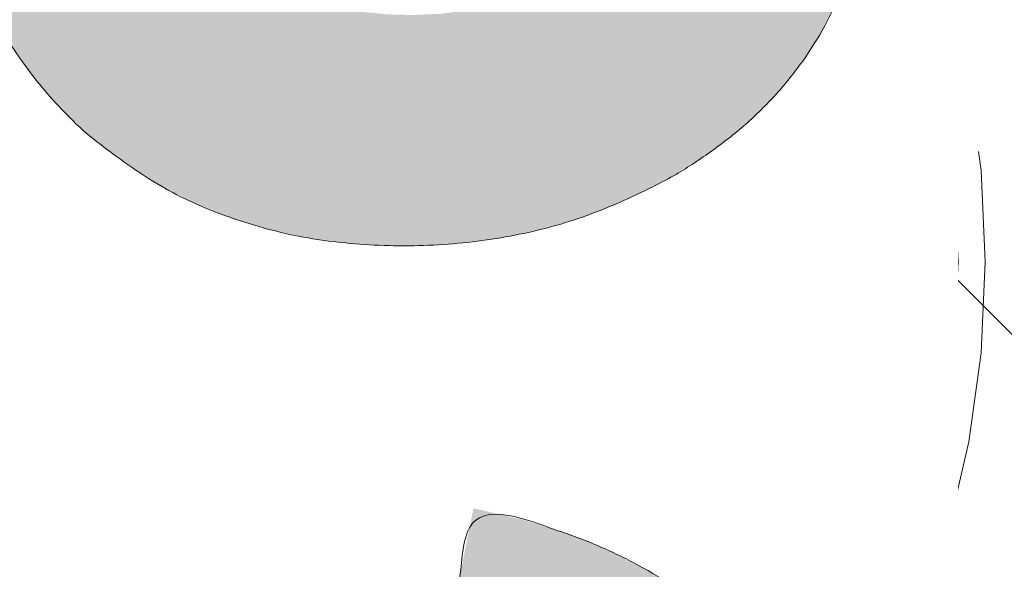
# Model space of a CAD drawing. Header units: inches. Extents: x -462 to -293, y -254 to -12.
# Tile 82 of 89: x -355.718 to -354.248, y -20.082 to -19.262. Entities that reach past the tile are written whole.
import ezdxf

# ---------------------------------------------------------------- set-up
doc = ezdxf.new("R2010")
doc.units = ezdxf.units.IN
doc.header["$LTSCALE"] = 32
doc.header["$MEASUREMENT"] = 0
doc.header["$PDMODE"] = 1
doc.header["$PDSIZE"] = -2
doc.linetypes.add('Dash Style-1', pattern=[0.083328, 0.041656, -0.041672])
for name, color, linetype, lineweight in [('Black', 7, 'Continuous', 18), ('DashLine', 7, 'Dash Style-1', 13), ('DashLineFill', 7, 'Dash Style-1', 13), ('Drawing', 7, 'Continuous', 18), ('Metal-Black', 7, 'Continuous', 18), ('Metal-DeskStructure', 7, 'Continuous', 13), ('None', 7, 'Continuous', 18), ('SolidLine', 7, 'Continuous', 15), ('Wood_1-H', 7, 'Continuous', 13)]:
    doc.layers.add(name, color=color, linetype=linetype, lineweight=lineweight)
doc.layers.add('Metal-Leg', color=7, linetype='Continuous', lineweight=18, true_color=0x4c4c4c)
pattern_1 = [(45, (0, 0), (-1.61301565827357, 1.935715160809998), []), (45, (-1.0608, 1.0608), (-0.4723460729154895, 0.4167612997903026), [])]

# ---------------------------------------------------------------- blocks, each defined once
blk = doc.blocks.new('Group-12')
at = {"layer": 'DashLine'}
blk.add_rational_spline([(3.425889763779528, -2.559055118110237), (3.42588976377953, -37.77524409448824), (3.425889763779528, -72.99143307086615), (3.425889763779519, -74.52755905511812), (1.889763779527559, -74.52755905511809), (-11.02873622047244, -74.54730708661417), (-23.94723622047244, -74.56705511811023), (-25.24962716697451, -74.46183701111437), (-25.47623622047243, -73.17505511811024), (-27.40623622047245, -52.62205511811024), (-29.33623622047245, -32.06905511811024), (-29.64541729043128, -28.77953659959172), (-29.64523622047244, -25.47205511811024), (-29.64579921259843, -14.01555511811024), (-29.64636220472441, -2.559055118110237), (-13.11023622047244, -2.559055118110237), (3.425889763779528, -2.559055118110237)], [1, 1, 1, 0.7071067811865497, 1, 1, 1, 1, 1, 1, 1, 1, 1, 1, 1, 1, 1], degree=2, knots=[0, 0, 0, 0.3437727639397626, 0.3437727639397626, 0.3543760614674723, 0.3543760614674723, 0.4804837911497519, 0.4804837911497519, 0.4932388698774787, 0.4932388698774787, 0.6947633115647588, 0.6947633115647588, 0.7270176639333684, 0.7270176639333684, 0.838740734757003, 0.838740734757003, 1, 1, 1], dxfattribs=at)
at = {"layer": 'SolidLine'}
blk.add_rational_spline([(4.881889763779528, -2.559055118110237), (4.881889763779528, -37.77524409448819), (4.881889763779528, -72.99143307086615), (4.881889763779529, -75.98355905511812), (1.889763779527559, -75.98355905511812), (-11.02373622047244, -76.00380708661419), (-23.93723622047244, -76.02405511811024), (-26.48855720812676, -75.8181826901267), (-26.92623622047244, -73.31105511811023), (-28.85673622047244, -52.75855511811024), (-30.78723622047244, -32.20605511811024), (-31.10141317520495, -28.84703865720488), (-31.10223622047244, -25.47205511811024), (-31.10229921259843, -14.01555511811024), (-31.10236220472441, -2.559055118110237), (-13.11023622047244, -2.559055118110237), (4.881889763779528, -2.559055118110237)], [1, 1, 1, 0.7071067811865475, 1, 1, 1, 1, 1, 1, 1, 1, 1, 1, 1, 1, 1], degree=2, knots=[0, 0, 0, 0.3304669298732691, 0.3304669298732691, 0.3503210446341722, 0.3503210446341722, 0.4715008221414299, 0.4715008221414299, 0.4955201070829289, 0.4955201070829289, 0.690341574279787, 0.690341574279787, 0.7221812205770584, 0.7221812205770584, 0.83026201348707, 0.83026201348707, 1, 1, 1], dxfattribs=at)
blk = doc.blocks.new('1BRPFY-Leg_Plate (2D)')
at = {"layer": 'DashLineFill', "linetype": 'Continuous', "lineweight": 13}
h = blk.add_hatch(dxfattribs=at)
h.set_pattern_fill('Steel', color=253, style=0, pattern_type=2)
h.set_pattern_definition(pattern_1)
edge = h.paths.add_edge_path()
edge.add_arc((-1.704724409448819, -1.704724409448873), 0.125984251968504, 179.9999999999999, 269.9999999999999)
edge.add_line((-1.704724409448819, -1.830708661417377), (1.704724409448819, -1.830708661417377))
edge.add_arc((1.704724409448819, -1.704724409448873), 0.125984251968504, 270.0000000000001, 360.0000000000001)
edge.add_line((1.830708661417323, -1.704724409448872), (1.830708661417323, 1.704724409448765))
edge.add_arc((1.704724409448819, 1.704724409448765), 0.1259842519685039, 0, 90)
edge.add_line((1.704724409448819, 1.830708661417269), (-1.704724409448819, 1.830708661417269))
edge.add_arc((-1.704724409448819, 1.704724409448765), 0.1259842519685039, 90, 180)
edge.add_line((-1.830708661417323, 1.704724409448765), (-1.830708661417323, -1.704724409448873))
blk = doc.blocks.new('1BRPX5-Util_Bkt_Sm-F (2D)')
at = {"layer": 'DashLineFill', "linetype": 'Continuous', "lineweight": 13}
h = blk.add_hatch(dxfattribs=at)
h.set_pattern_fill('Steel', color=253, style=0, pattern_type=2)
h.set_pattern_definition(pattern_1)
edge = h.paths.add_edge_path()
edge.add_line((-4.468503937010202, 4.413385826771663), (-3.12992125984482, 4.413385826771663))
edge.add_line((-3.12992125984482, 4.413385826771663), (-3.12992125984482, -1.854330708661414))
edge.add_line((-3.12992125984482, -1.854330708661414), (-4.468503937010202, -1.854330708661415))
edge.add_line((-4.468503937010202, -1.854330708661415), (-4.468503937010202, -1.988188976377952))
edge.add_line((-4.468503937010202, -1.988188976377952), (-2.421259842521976, -1.988188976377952))
edge.add_line((-2.421259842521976, -1.988188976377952), (-2.421259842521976, -2.366141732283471))
edge.add_arc((-2.303149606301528, -2.366141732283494), 0.1181102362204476, 179.9999999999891, 270.000000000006)
edge.add_line((-2.303149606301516, -2.484251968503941), (2.303149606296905, -2.484251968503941))
edge.add_arc((2.303149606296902, -2.366141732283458), 0.1181102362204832, 270.0000000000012, 359.9999999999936)
edge.add_line((2.421259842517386, -2.366141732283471), (2.421259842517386, -1.988188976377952))
edge.add_line((2.421259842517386, -1.988188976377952), (4.468503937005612, -1.988188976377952))
edge.add_line((4.468503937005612, -1.988188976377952), (4.468503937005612, -1.854330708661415))
edge.add_line((4.468503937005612, -1.854330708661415), (3.12992125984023, -1.854330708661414))
edge.add_line((3.12992125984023, -1.854330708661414), (3.12992125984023, 4.413385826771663))
edge.add_line((3.12992125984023, 4.413385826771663), (4.468503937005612, 4.413385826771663))
edge.add_line((4.468503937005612, 4.413385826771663), (4.468503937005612, 4.547244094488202))
edge.add_line((4.468503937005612, 4.547244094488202), (2.421259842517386, 4.547244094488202))
edge.add_line((2.421259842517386, 4.547244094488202), (2.421259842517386, 4.925196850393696))
edge.add_arc((2.303149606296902, 4.925196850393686), 0.1181102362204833, 5.365542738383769e-12, 89.99999999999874)
edge.add_line((2.303149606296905, 5.043307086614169), (-2.303149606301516, 5.043307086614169))
edge.add_arc((-2.303149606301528, 4.92519685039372), 0.1181102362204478, 89.99999999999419, 180.0000000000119)
edge.add_line((-2.421259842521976, 4.925196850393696), (-2.421259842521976, 4.547244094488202))
edge.add_line((-2.421259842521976, 4.547244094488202), (-4.468503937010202, 4.547244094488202))
edge.add_line((-4.468503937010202, 4.547244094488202), (-4.468503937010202, 4.413385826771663))
at = {"layer": 'SolidLine', "flags": 128}
for points in [[(-0.3885146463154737, 1.024871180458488), (-0.35867636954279, 0.991949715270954), (-0.3322086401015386, 0.9562621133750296), (-0.3093663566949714, 0.9181520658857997), (-0.2903695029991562, 0.877986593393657), (-0.27540102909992, 0.8361525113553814), (-0.2646050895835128, 0.7930527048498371), (-0.2580856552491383, 0.7491022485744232), (-0.255905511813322, 0.7047244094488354), (-0.2580856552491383, 0.6603465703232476), (-0.2646050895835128, 0.6163961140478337), (-0.27540102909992, 0.5732963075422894), (-0.2903695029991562, 0.5314622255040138), (-0.3093663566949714, 0.4912967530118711), (-0.3322086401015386, 0.4531867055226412), (-0.35867636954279, 0.4174991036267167), (-0.3885146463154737, 0.3845776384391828)], [(0.4952337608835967, 0.3054293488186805), (0.4571237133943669, 0.3282716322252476), (0.4214361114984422, 0.3547393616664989), (0.3885146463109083, 0.3845776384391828), (0.3586763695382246, 0.4174991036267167), (0.3322086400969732, 0.4531867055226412), (0.3093663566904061, 0.4912967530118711), (0.2903695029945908, 0.5314622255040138), (0.2754010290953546, 0.5732963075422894), (0.2646050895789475, 0.6163961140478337), (0.2580856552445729, 0.6603465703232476), (0.2559055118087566, 0.7047244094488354), (0.2580856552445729, 0.7491022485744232), (0.2646050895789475, 0.7930527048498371), (0.2754010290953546, 0.8361525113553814), (0.2903695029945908, 0.877986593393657), (0.3093663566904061, 0.9181520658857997), (0.3322086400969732, 0.9562621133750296), (0.3586763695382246, 0.991949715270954), (0.3885146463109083, 1.024871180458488), (0.4214361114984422, 1.054709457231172), (0.4571237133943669, 1.081177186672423), (0.4952337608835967, 1.10401947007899)]]:
    blk.add_lwpolyline(points, dxfattribs=at)
blk = doc.blocks.new('Slate-LegBrace (2D)')
at = {"layer": 'DashLineFill', "linetype": 'Continuous', "lineweight": 13}
h = blk.add_hatch(dxfattribs=at)
h.set_pattern_fill('Steel', color=253, style=0, pattern_type=2)
h.set_pattern_definition(pattern_1)
edge = h.paths.add_edge_path()
edge.add_line((-2.199587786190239, 0.1351515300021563), (-1.374775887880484, 0.1351515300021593))
edge.add_arc((3.636636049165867e-15, 0.01355418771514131), 1.380142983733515, 5.054592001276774, 174.9454079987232, ccw=False)
edge.add_line((1.374775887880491, 0.1351515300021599), (2.199718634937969, 0.1351515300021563))
edge.add_arc((6.542437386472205e-05, 0.01705725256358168), 2.202821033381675, 3.07312710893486, 176.9268728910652)
h = blk.add_hatch(dxfattribs=at)
h.set_pattern_fill('Steel', color=253, style=0, pattern_type=2)
h.set_pattern_definition(pattern_1)
edge = h.paths.add_edge_path()
edge.add_line((-2.191696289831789, 0.2375138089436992), (-1.463739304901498, 0.2375137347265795))
edge.add_arc((6.542437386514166e-05, 0.017041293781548), 1.480314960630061, 8.565281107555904, 171.4347188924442, ccw=False)
edge.add_line((1.463870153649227, 0.2375137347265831), (2.191827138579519, 0.2375138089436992))
edge.add_line((2.191827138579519, 0.2375138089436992), (2.19971863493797, 0.1351515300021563))
edge.add_line((2.19971863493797, 0.1351515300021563), (1.374775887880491, 0.1351515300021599))
edge.add_arc((3.356894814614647e-15, 0.01355418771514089), 1.380142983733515, 5.054592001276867, 174.9454079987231)
edge.add_line((-1.374775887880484, 0.1351515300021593), (-2.19958778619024, 0.1351515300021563))
edge.add_line((-2.19958778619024, 0.1351515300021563), (-2.191696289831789, 0.2375138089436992))
at = {"layer": 'DashLineFill', "flags": 128}
for points in [[(-2.199587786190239, 0.1351515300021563), (-1.374775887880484, 0.1351515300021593, -0.9154551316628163), (1.374775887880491, 0.1351515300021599), (2.199718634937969, 0.1351515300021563, 0.9477524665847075)], [(-2.191696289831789, 0.2375138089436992), (-1.463739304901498, 0.2375137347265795, -0.8606629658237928), (1.463870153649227, 0.2375137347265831), (2.191827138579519, 0.2375138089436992), (2.19971863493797, 0.1351515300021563), (1.374775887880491, 0.1351515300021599, 0.9154551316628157), (-1.374775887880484, 0.1351515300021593), (-2.19958778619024, 0.1351515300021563)]]:
    blk.add_lwpolyline(points, format="xyb", close=True, dxfattribs=at)
blk = doc.blocks.new('TLLegSleeve (2D)')
at = {"layer": 'DashLineFill', "linetype": 'Continuous', "lineweight": 13}
h = blk.add_hatch(dxfattribs=at)
h.set_pattern_fill('Steel', color=253, style=0, pattern_type=2)
h.set_pattern_definition(pattern_1)
edge = h.paths.add_edge_path()
edge.add_line((1.08267716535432, 1.402343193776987), (1.08267716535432, 2.913385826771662))
edge.add_arc((-1.707523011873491e-13, 2.913385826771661), 1.08267716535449, 4.479377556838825e-14, 180)
edge.add_line((-1.082677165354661, 2.913385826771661), (-1.08267716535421, 1.402343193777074))
edge.add_arc((-1.332267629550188e-15, 2.886579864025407e-15), 1.771653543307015, 127.6698869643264, 412.330113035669)
edge.add_line((1.08267716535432, 1.402343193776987), (1.08267716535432, 1.402343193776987))
edge = h.paths.add_edge_path()
edge.add_arc((1.665334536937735e-15, 2.91338582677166), 0.7480314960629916, 180, 360)
edge.add_arc((1.665334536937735e-15, 2.91338582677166), 0.7480314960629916, 9.54166404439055e-15, 180)
edge.add_line((-0.7480314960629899, 2.91338582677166), (-0.7480314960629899, 2.91338582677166))
edge = h.paths.add_edge_path()
edge.add_arc((-1.723066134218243e-13, 5.70119602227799e-16), 1.437007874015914, 180, 360)
edge.add_arc((-1.723066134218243e-13, 9.149983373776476e-17), 1.437007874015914, 9.541664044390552e-15, 180)
edge.add_line((-1.437007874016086, 3.308097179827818e-16), (-1.437007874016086, 3.308097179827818e-16))
at = {"layer": 'DashLineFill', "flags": 128}
for points in [[(1.08267716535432, 1.402343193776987), (1.08267716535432, 2.913385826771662, 0.9999999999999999), (-1.082677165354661, 2.913385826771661), (-1.08267716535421, 1.402343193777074, 2.931618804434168), (1.08267716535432, 1.402343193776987)], [(-1.437007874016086, 3.308097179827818e-16, 0.9999999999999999), (1.437007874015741, 3.308097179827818e-16, 0.9999999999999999), (-1.437007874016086, 3.308097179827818e-16)]]:
    blk.add_lwpolyline(points, format="xyb", close=True, dxfattribs=at)
blk = doc.blocks.new('Group-28')
at = {"layer": 'SolidLine', "flags": 128}
blk.add_lwpolyline([(-10.09842519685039, -5.984251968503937, -0.414213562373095), (-8.385826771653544, -4.271653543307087, -0.414213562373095), (-6.673228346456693, -5.984251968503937, -0.414213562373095), (-8.385826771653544, -7.696850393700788, -0.414213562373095)], format="xyb", close=True, dxfattribs=at)
at = {"layer": 'Wood_1-H', "color": 7, "rotation": 270}
for name in ['1BRPX5-Util_Bkt_Sm-F (2D)', 'Slate-LegBrace (2D)', '1BRPFY-Leg_Plate (2D)', 'TLLegSleeve (2D)']:
    blk.add_blockref(name, (-8.385826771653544, -5.984251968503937), dxfattribs=at)
blk = doc.blocks.new('Group-31')
at = {"layer": 'Metal-DeskStructure', "color": 7, "flags": 128}
blk.add_lwpolyline([(0.8051100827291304, 0.3242076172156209), (0.6569804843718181, -0.1001143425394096), (0.9545622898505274, -0.1001143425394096)], close=True, dxfattribs=at)
at = {"layer": 'Metal-DeskStructure', "color": 7}
blk.add_open_spline([(1.174112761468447, -0.3918349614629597), (1.184693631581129, -0.4210075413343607), (1.168822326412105, -0.4369198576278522), (1.14501536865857, -0.439571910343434), (1.104014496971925, -0.439571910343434), (1.078886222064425, -0.4369198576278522), (1.066982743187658, -0.4329417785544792), (1.060369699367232, -0.4236595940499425), (1.057724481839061, -0.4170294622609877), (1.021353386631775, -0.3010040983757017), (0.9849822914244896, -0.1849787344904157), (0.807093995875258, -0.1849787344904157), (0.6292057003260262, -0.1849787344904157), (0.5941572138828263, -0.2996780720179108), (0.5591087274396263, -0.4143774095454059), (0.5564635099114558, -0.4210075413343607), (0.5498504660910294, -0.4302897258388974), (0.5379469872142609, -0.4369198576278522), (0.5141400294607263, -0.439571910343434), (0.477108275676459, -0.439571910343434), (0.4519787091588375, -0.4355938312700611), (0.4427204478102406, -0.4249856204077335), (0.4427204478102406, -0.4050952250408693), (0.4480108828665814, -0.3905089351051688), (0.5915119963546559, 0.0006630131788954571), (0.7350131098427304, 0.3918349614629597), (0.7376583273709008, 0.3971390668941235), (0.7469165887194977, 0.4037691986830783), (0.7627866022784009, 0.4077472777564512), (0.789238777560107, 0.4090720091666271), (0.8302396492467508, 0.4090720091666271), (0.8580131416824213, 0.4077472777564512), (0.8752070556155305, 0.4037691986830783), (0.8844653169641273, 0.3971390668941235), (0.8871105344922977, 0.3918349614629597), (1.030611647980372, 0), (1.174112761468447, -0.3918349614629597)], degree=2, knots=[0, 0, 0, 0.01595318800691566, 0.02392978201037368, 0.03190637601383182, 0.03938443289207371, 0.04686248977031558, 0.05434054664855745, 0.06181860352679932, 0.06181860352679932, 0.1891978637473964, 0.1891978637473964, 0.3755520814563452, 0.3755520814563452, 0.5011946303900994, 0.5011946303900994, 0.5086726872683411, 0.5161507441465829, 0.5236288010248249, 0.5311068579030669, 0.5385854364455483, 0.5460640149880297, 0.5535425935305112, 0.5610211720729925, 0.5610211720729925, 0.7618481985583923, 0.7618481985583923, 0.7647050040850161, 0.7675618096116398, 0.7704186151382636, 0.7732754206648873, 0.7763226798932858, 0.7793699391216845, 0.7824171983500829, 0.7854644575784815, 0.7854644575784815, 1, 1, 1], dxfattribs=at)
blk = doc.blocks.new('TL14_lower_leg (2D)')
at = {"layer": 'DashLine', "flags": 128}
blk.add_lwpolyline([(-1.777195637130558e-14, 1.377952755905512), (0.1350629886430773, 1.371317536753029), (0.2688252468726, 1.351475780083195), (0.3999985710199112, 1.318618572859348), (0.5273196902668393, 1.27306234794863), (0.649562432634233, 1.215245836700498), (0.7655495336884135, 1.14572584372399), (0.8741639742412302, 1.065171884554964), (0.9743597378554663, 0.9743597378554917), (1.065171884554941, 0.8741639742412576), (1.14572584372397, 0.7655495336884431), (1.215245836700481, 0.6495624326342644), (1.273062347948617, 0.5273196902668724), (1.318618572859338, 0.3999985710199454), (1.351475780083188, 0.2688252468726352), (1.371317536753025, 0.1350629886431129), (1.377952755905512, 1.783045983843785e-14), (1.371317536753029, -0.1350629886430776), (1.351475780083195, -0.2688252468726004), (1.318618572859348, -0.3999985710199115), (1.27306234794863, -0.5273196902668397), (1.215245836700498, -0.6495624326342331), (1.145725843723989, -0.7655495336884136), (1.065171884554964, -0.8741639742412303), (0.9743597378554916, -0.9743597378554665), (0.8741639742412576, -1.065171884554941), (0.7655495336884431, -1.14572584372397), (0.6495624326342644, -1.215245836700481), (0.5273196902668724, -1.273062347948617), (0.3999985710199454, -1.318618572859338), (0.2688252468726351, -1.351475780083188), (0.135062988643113, -1.371317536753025), (1.777195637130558e-14, -1.377952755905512), (-0.1350629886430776, -1.371317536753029), (-0.2688252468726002, -1.351475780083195), (-0.3999985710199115, -1.318618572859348), (-0.5273196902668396, -1.27306234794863), (-0.6495624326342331, -1.215245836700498), (-0.7655495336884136, -1.14572584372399), (-0.8741639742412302, -1.065171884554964), (-0.9743597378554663, -0.9743597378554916), (-1.065171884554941, -0.8741639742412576), (-1.14572584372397, -0.7655495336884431), (-1.215245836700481, -0.6495624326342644), (-1.273062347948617, -0.5273196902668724), (-1.318618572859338, -0.3999985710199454), (-1.351475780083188, -0.2688252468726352), (-1.371317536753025, -0.1350629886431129), (-1.377952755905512, -1.783045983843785e-14), (-1.371317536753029, 0.1350629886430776), (-1.351475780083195, 0.2688252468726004), (-1.318618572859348, 0.3999985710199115), (-1.27306234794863, 0.5273196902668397), (-1.215245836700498, 0.6495624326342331), (-1.145725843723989, 0.7655495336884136), (-1.065171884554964, 0.8741639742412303), (-0.9743597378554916, 0.9743597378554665), (-0.8741639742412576, 1.065171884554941), (-0.7655495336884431, 1.14572584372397), (-0.6495624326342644, 1.215245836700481), (-0.5273196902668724, 1.273062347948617), (-0.3999985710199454, 1.318618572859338), (-0.2688252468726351, 1.351475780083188), (-0.135062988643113, 1.371317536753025)], close=True, dxfattribs=at)
at = {"layer": 'DashLine', "linetype": 'Continuous', "lineweight": 5}
blk.add_point((0, 0), dxfattribs=at)
at = {"layer": 'Metal-DeskStructure', "color": 7}
blk.add_blockref('Group-31', (0, 0), dxfattribs=at)
blk = doc.blocks.new('Group-38')
at = {"layer": 'DashLine'}
for p, q in [((0.0001991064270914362, 6.220472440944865), (0.0001991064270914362, 6.456692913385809)), ((-0.117911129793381, 6.102362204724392), (-0.3541316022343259, 6.102362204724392)), ((0.1183093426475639, 6.102362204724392), (0.3545298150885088, 6.102362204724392)), ((0.0001991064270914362, 5.984251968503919), (0.0001991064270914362, 5.748031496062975))]:
    blk.add_line(p, q, dxfattribs=at)
at = {"layer": 'DashLine', "flags": 128}
blk.add_lwpolyline([(-0.2557064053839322, 6.10236220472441), (-0.254474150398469, 6.127445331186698), (-0.2507892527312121, 6.152286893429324), (-0.2446871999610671, 6.17664765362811), (-0.2362267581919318, 6.200293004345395), (-0.2254894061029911, 6.22299522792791), (-0.2125785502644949, 6.244535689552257), (-0.1976185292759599, 6.264706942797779), (-0.180753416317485, 6.283314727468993), (-0.1621456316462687, 6.300179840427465), (-0.1419743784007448, 6.315139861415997), (-0.1204339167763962, 6.328050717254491), (-0.09773169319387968, 6.338788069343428), (-0.07408634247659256, 6.347248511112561), (-0.04972558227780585, 6.353350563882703), (-0.02488402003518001, 6.357035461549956), (0.0001991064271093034, 6.358267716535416), (0.02528223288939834, 6.357035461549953), (0.05012379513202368, 6.353350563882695), (0.07448455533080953, 6.34724851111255), (0.09812990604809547, 6.338788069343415), (0.1208321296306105, 6.328050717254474), (0.1423725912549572, 6.315139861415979), (0.1625438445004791, 6.300179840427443), (0.181151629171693, 6.283314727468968), (0.1980167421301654, 6.264706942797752), (0.2129767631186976, 6.244535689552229), (0.2258876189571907, 6.222995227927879), (0.2366249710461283, 6.200293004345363), (0.2450854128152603, 6.176647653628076), (0.2511874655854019, 6.152286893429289), (0.2548723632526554, 6.127445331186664), (0.2561046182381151, 6.102362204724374), (0.2548723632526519, 6.077279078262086), (0.251187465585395, 6.05243751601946), (0.24508541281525, 6.028076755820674), (0.2366249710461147, 6.004431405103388), (0.2258876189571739, 5.981729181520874), (0.2129767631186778, 5.960188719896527), (0.1980167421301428, 5.940017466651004), (0.1811516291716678, 5.921409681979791), (0.1625438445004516, 5.904544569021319), (0.1423725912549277, 5.889584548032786), (0.1208321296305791, 5.876673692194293), (0.09812990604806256, 5.865936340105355), (0.07448455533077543, 5.857475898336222), (0.05012379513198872, 5.851373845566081), (0.02528223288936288, 5.847688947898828), (0.0001991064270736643, 5.846456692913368), (-0.02488402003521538, 5.847688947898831), (-0.04972558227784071, 5.851373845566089), (-0.07408634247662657, 5.857475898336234), (-0.09773169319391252, 5.865936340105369), (-0.1204339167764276, 5.876673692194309), (-0.1419743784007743, 5.889584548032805), (-0.1621456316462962, 5.904544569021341), (-0.1807534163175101, 5.921409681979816), (-0.1976185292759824, 5.940017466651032), (-0.2125785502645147, 5.960188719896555), (-0.2254894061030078, 5.981729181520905), (-0.2362267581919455, 6.00443140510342), (-0.2446871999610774, 6.028076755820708), (-0.250789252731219, 6.052437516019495), (-0.2544741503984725, 6.07727907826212)], close=True, dxfattribs=at)
blk = doc.blocks.new('1BRPT9-Bracket (2D)')
at = {"layer": 'DashLineFill', "linetype": 'Continuous', "lineweight": 13}
h = blk.add_hatch(dxfattribs=at)
h.set_pattern_fill('Steel', color=253, style=0, pattern_type=2)
h.set_pattern_definition(pattern_1)
edge = h.paths.add_edge_path()
edge.add_arc((1.677931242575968, -8.488188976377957), 0.2519685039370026, 269.999999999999, 360.0000000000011)
edge.add_line((1.929899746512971, -8.488188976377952), (1.929899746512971, -7.480314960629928))
edge.add_line((1.929899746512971, -7.480314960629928), (2.323600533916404, -7.480314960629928))
edge.add_line((2.323600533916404, -7.480314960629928), (2.323600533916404, 7.461135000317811))
edge.add_line((2.323600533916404, 7.461135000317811), (1.929899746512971, 7.480314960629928))
edge.add_line((1.929899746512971, 7.480314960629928), (1.929899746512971, 8.488188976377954))
edge.add_arc((1.677931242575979, 8.488188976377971), 0.2519685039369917, 359.999999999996, 450.0000000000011)
edge.add_line((1.677931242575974, 8.740157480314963), (-2.32206875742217, 8.740157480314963))
edge.add_line((-2.32206875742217, 8.740157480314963), (-2.32206875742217, -8.74015748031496))
edge.add_line((-2.32206875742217, -8.74015748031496), (1.677931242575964, -8.74015748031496))
at = {"layer": 'DashLineFill', "linetype": 'Continuous', "lineweight": 5}
blk.add_point((0.0001991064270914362, 6.102362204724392), dxfattribs=at)
at = {"layer": 'Metal-DeskStructure', "color": 7}
blk.add_blockref('Group-38', (0, 0), dxfattribs=at)
blk = doc.blocks.new('Group-52')
at = {"layer": 'DashLineFill', "linetype": 'Continuous', "lineweight": 13}
h = blk.add_hatch(dxfattribs=at)
h.set_pattern_fill('Steel', color=253, style=0, pattern_type=2)
h.set_pattern_definition(pattern_1)
h.paths.add_polyline_path([(-2.066929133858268, 1.397637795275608), (2.066929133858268, 1.397637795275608), (2.066929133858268, 0.1377952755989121), (2.106299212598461, 0.1377952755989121), (2.106299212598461, -0.1377952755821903), (2.066929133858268, -0.1377952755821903), (2.066929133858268, -5.275590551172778), (2.106299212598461, -5.275590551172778), (2.106299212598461, -5.55118110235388), (2.066929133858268, -5.55118110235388), (2.066929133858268, -5.82677165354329), (-2.066929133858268, -5.82677165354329), (-2.066929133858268, -5.55118110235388), (-2.106299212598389, -5.55118110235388), (-2.106299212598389, -5.275590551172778), (-2.066929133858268, -5.275590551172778), (-2.066929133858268, -0.1377952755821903), (-2.106299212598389, -0.1377952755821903), (-2.106299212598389, 0.1377952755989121), (-2.066929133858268, 0.1377952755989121)])
at = {"layer": 'DashLineFill', "flags": 128}
blk.add_lwpolyline([(-2.066929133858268, 1.397637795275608), (2.066929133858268, 1.397637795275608), (2.066929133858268, 0.1377952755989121), (2.106299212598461, 0.1377952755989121), (2.106299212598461, -0.1377952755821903), (2.066929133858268, -0.1377952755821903), (2.066929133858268, -5.275590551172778), (2.106299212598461, -5.275590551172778), (2.106299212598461, -5.55118110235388), (2.066929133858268, -5.55118110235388), (2.066929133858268, -5.82677165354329), (-2.066929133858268, -5.82677165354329), (-2.066929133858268, -5.55118110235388), (-2.106299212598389, -5.55118110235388), (-2.106299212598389, -5.275590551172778), (-2.066929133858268, -5.275590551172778), (-2.066929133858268, -0.1377952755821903), (-2.106299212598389, -0.1377952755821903), (-2.106299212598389, 0.1377952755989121), (-2.066929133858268, 0.1377952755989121)], close=True, dxfattribs=at)
at = {"layer": 'SolidLine', "linetype": 'Continuous', "lineweight": 5}
blk.add_point((0, 0), dxfattribs=at)
blk = doc.blocks.new('TL14_upper_leg (2D)')
at = {"layer": 'DashLine', "flags": 128}
blk.add_lwpolyline([(0, 1.22047244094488), (0.1196272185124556, 1.214595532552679), (0.2381023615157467, 1.197021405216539), (0.3542844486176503, 1.167919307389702), (0.4670545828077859, 1.127569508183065), (0.5753267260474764, 1.076360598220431), (0.6780581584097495, 1.01478574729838), (0.7742595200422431, 0.9434379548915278), (0.8630043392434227, 0.8630043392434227), (0.9434379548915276, 0.7742595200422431), (1.01478574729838, 0.6780581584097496), (1.076360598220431, 0.5753267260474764), (1.127569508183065, 0.467054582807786), (1.167919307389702, 0.3542844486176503), (1.197021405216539, 0.2381023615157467), (1.214595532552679, 0.1196272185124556), (1.22047244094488, 7.47323834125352e-17), (1.214595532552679, -0.1196272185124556), (1.197021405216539, -0.2381023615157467), (1.167919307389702, -0.3542844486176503), (1.127569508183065, -0.467054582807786), (1.076360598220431, -0.5753267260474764), (1.01478574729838, -0.6780581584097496), (0.9434379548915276, -0.7742595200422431), (0.8630043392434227, -0.8630043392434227), (0.7742595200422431, -0.9434379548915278), (0.6780581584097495, -1.01478574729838), (0.5753267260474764, -1.076360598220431), (0.4670545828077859, -1.127569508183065), (0.3542844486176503, -1.167919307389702), (0.2381023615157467, -1.197021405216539), (0.1196272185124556, -1.214595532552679), (0, -1.22047244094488), (-0.1196272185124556, -1.214595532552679), (-0.2381023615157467, -1.197021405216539), (-0.3542844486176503, -1.167919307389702), (-0.4670545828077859, -1.127569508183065), (-0.5753267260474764, -1.076360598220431), (-0.6780581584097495, -1.01478574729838), (-0.7742595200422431, -0.9434379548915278), (-0.8630043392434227, -0.8630043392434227), (-0.9434379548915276, -0.7742595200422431), (-1.01478574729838, -0.6780581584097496), (-1.076360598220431, -0.5753267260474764), (-1.127569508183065, -0.467054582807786), (-1.167919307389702, -0.3542844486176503), (-1.197021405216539, -0.2381023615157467), (-1.214595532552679, -0.1196272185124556), (-1.22047244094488, 7.47323834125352e-17), (-1.214595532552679, 0.1196272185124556), (-1.197021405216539, 0.2381023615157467), (-1.167919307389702, 0.3542844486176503), (-1.127569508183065, 0.467054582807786), (-1.076360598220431, 0.5753267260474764), (-1.01478574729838, 0.6780581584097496), (-0.9434379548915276, 0.7742595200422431), (-0.8630043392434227, 0.8630043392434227), (-0.7742595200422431, 0.9434379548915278), (-0.6780581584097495, 1.01478574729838), (-0.5753267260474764, 1.076360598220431), (-0.4670545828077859, 1.127569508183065), (-0.3542844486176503, 1.167919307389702), (-0.2381023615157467, 1.197021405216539), (-0.1196272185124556, 1.214595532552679)], close=True, dxfattribs=at)
at = {"layer": 'Metal-Leg', "linetype": 'Continuous', "lineweight": 5}
for p in [(0, 7.161375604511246e-14), (0, 0)]:
    blk.add_point(p, dxfattribs=at)
at = {"layer": 'DashLine', "color": 7}
blk.add_blockref('Group-52', (0, 0), dxfattribs=at)
blk = doc.blocks.new('Group-54')
at = {"layer": 'Metal-DeskStructure', "linetype": 'Continuous', "lineweight": 0, "true_color": 0xff0000}
h = blk.add_hatch(color=1, dxfattribs=at)
h.paths.add_polyline_path([(-2.021668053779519, -1.274606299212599), (-2.021668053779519, 1.274606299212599), (-0.9063873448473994, 1.274606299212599), (-0.825984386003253, 1.273487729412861), (-0.7505603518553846, 1.270132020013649), (-0.6801152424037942, 1.264539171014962), (-0.6146490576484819, 1.256709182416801), (-0.5541617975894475, 1.246642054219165), (-0.4986534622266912, 1.234337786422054), (-0.4481240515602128, 1.219796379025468), (-0.4025735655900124, 1.203017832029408), (-0.3605890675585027, 1.18341340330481), (-0.3207576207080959, 1.160394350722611), (-0.2830792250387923, 1.133960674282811), (-0.2475538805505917, 1.10411237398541), (-0.2141815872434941, 1.070849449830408), (-0.1829623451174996, 1.034171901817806), (-0.1538961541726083, 0.9940797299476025), (-0.1269830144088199, 0.9505729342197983), (-0.1027611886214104, 0.9047532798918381), (-0.08176893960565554, 0.8577225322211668), (-0.06400626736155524, 0.8094806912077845), (-0.04947317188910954, 0.7600277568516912), (-0.03816965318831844, 0.7093637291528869), (-0.03009571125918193, 0.6574886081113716), (-0.02525134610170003, 0.604402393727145), (-0.02363655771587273, 0.5501050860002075), (-0.02630264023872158, 0.4809719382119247), (-0.03430088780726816, 0.4145973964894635), (-0.04763130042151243, 0.3509814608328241), (-0.06629387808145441, 0.2901241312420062), (-0.09028862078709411, 0.23202540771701), (-0.1196155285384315, 0.1766852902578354), (-0.1542746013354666, 0.1241037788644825), (-0.1942658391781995, 0.0742808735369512), (-0.2398415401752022, 0.02804076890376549), (-0.2912540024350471, -0.01379234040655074), (-0.3485032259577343, -0.05121845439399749), (-0.4115892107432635, -0.08423757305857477), (-0.4805119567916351, -0.1128496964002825), (-0.5552714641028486, -0.1370548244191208), (-0.6358677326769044, -0.1568529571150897), (-0.7223007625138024, -0.172244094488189), (-0.6914852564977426, -0.1878368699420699), (-0.6625536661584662, -0.2033960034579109), (-0.6355059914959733, -0.2189214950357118), (-0.6103422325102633, -0.2344133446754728), (-0.5870623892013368, -0.2498715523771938), (-0.5656664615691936, -0.2652961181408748), (-0.5461544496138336, -0.2806870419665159), (-0.528526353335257, -0.2960443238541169), (-0.4937411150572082, -0.3297530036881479), (-0.4593595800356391, -0.3652110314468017), (-0.4253817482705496, -0.4024184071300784), (-0.3918076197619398, -0.4413751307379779), (-0.3586371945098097, -0.4820812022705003), (-0.3258704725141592, -0.5245366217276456), (-0.2935074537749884, -0.5687413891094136), (-0.2615481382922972, -0.6146955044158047), (0.1636796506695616, -1.274606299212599), (-0.2335580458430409, -1.274606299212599), (-0.5618991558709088, -0.7707919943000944), (-0.5969114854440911, -0.7177646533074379), (-0.6303594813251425, -0.667950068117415), (-0.6622431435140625, -0.6213482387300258), (-0.6925624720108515, -0.57795916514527), (-0.7213174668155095, -0.5377828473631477), (-0.7485081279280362, -0.5008192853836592), (-0.7741344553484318, -0.4670684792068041), (-0.7981964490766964, -0.4365304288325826), (-0.8211735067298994, -0.408532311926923), (-0.8435450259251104, -0.3824013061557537), (-0.8653110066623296, -0.3581374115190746), (-0.8864714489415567, -0.3357406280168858), (-0.907026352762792, -0.3152109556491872), (-0.9269757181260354, -0.2965483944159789), (-0.9463195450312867, -0.2797529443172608), (-0.9650578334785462, -0.264824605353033), (-0.9835185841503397, -0.2513512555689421), (-1.002029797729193, -0.2389207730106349), (-1.020591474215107, -0.2275331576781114), (-1.03920361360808, -0.2171884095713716), (-1.057866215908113, -0.2078865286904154), (-1.076579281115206, -0.1996275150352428), (-1.09534280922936, -0.192411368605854), (-1.114156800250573, -0.1862380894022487), (-1.129261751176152, -0.182958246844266), (-1.146587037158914, -0.1801157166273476), (-1.166132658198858, -0.1777104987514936), (-1.187898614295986, -0.1757425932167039), (-1.211884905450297, -0.1742120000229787), (-1.238091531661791, -0.1731187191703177), (-1.266518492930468, -0.1724627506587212), (-1.297165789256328, -0.172244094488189), (-1.677179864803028, -0.172244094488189), (-1.677179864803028, -1.274606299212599)])
h.paths.add_polyline_path([(-1.677179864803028, 0.1033464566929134), (-0.9720553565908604, 0.1033464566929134), (-0.9173711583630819, 0.1041370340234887), (-0.8658156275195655, 0.1065087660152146), (-0.8173887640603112, 0.1104616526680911), (-0.7720905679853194, 0.1159956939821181), (-0.7299210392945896, 0.1231108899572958), (-0.6908801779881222, 0.131807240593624), (-0.654967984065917, 0.1420847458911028), (-0.6221844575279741, 0.1539434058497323), (-0.591907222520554, 0.1675514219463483), (-0.5635139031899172, 0.183076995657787), (-0.5370044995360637, 0.2005201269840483), (-0.5123790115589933, 0.2198808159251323), (-0.4896374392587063, 0.2411590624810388), (-0.4687797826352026, 0.2643548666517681), (-0.4498060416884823, 0.2894682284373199), (-0.4327162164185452, 0.3164991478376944), (-0.4175775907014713, 0.3447916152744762), (-0.4044574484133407, 0.3736896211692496), (-0.3933557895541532, 0.4031931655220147), (-0.3842726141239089, 0.4333022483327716), (-0.3772079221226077, 0.4640168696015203), (-0.3721617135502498, 0.4953370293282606), (-0.369133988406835, 0.5272627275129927), (-0.3681247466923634, 0.5597939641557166), (-0.3700927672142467, 0.6066395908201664), (-0.3759968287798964, 0.6513658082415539), (-0.3858369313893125, 0.693972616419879), (-0.399613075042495, 0.7344600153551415), (-0.417325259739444, 0.7728280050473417), (-0.4389734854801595, 0.8090765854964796), (-0.4645577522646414, 0.8432057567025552), (-0.4940780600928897, 0.8752155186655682), (-0.5278540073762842, 0.9042311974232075), (-0.5662051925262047, 0.9293781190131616), (-0.609131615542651, 0.9506562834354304), (-0.6566332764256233, 0.9680656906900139), (-0.7087101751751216, 0.9816063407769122), (-0.7653623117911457, 0.9912782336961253), (-0.8265896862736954, 0.9970813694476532), (-0.8923922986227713, 0.9990157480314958), (-1.677179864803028, 0.9990157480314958)])
blk.add_hatch(color=1, dxfattribs=at).paths.add_polyline_path([(0.3681247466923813, -0.5856299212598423), (0.7126129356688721, -0.5167322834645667), (0.7261117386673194, -0.5785483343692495), (0.7413094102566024, -0.6358900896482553), (0.7582059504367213, -0.6887575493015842), (0.7768013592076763, -0.737150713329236), (0.7970956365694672, -0.7810695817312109), (0.8190887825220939, -0.8205141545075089), (0.8427807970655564, -0.8554844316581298), (0.868171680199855, -0.8859804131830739), (0.8960520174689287, -0.9124730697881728), (0.9272123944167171, -0.9354333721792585), (0.9616528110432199, -0.954861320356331), (0.9993732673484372, -0.9707569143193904), (1.040373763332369, -0.9831201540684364), (1.084654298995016, -0.9919510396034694), (1.132214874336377, -0.9972495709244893), (1.183055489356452, -0.9990157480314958), (1.241793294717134, -0.9966944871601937), (1.296897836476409, -0.9897307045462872), (1.348369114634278, -0.9781244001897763), (1.39620712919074, -0.9618755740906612), (1.440411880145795, -0.9409842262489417), (1.480983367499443, -0.9154503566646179), (1.517921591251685, -0.8852739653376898), (1.551226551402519, -0.8504550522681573), (1.580746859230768, -0.8122047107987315), (1.60633112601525, -0.7717340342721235), (1.627979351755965, -0.7290430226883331), (1.645691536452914, -0.6841316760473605), (1.659467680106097, -0.6369999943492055), (1.669307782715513, -0.5876479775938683), (1.675211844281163, -0.5360756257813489), (1.677179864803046, -0.4822829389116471), (1.675110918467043, -0.4309545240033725), (1.668904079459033, -0.38193054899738), (1.658559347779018, -0.3352110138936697), (1.644076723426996, -0.2907959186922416), (1.625456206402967, -0.2486852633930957), (1.602697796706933, -0.208879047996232), (1.575801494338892, -0.1713772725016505), (1.544767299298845, -0.1361799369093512), (1.510537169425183, -0.1042626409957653), (1.474053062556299, -0.07660098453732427), (1.435314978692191, -0.05319496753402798), (1.39432291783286, -0.03404458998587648), (1.351076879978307, -0.01914985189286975), (1.30557686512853, -0.008510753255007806), (1.257822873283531, -0.002127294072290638), (1.207814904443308, 5.256552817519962e-07), (1.186183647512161, -0.0005377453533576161), (1.163273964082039, -0.00215255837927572), (1.139085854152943, -0.004843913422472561), (1.113619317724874, -0.008611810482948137), (1.086874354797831, -0.01345624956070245), (1.058850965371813, -0.0193772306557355), (1.029549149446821, -0.02637475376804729), (0.9989689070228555, -0.0344488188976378), (1.032341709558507, 0.2411417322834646), (1.039423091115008, 0.2403850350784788), (1.046134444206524, 0.2397292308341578), (1.052475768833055, 0.2391743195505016), (1.058447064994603, 0.2387203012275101), (1.064048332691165, 0.2383671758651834), (1.069279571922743, 0.2381149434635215), (1.074140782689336, 0.2379636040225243), (1.078631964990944, 0.2379131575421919), (1.122231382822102, 0.2394186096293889), (1.164754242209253, 0.2439349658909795), (1.206200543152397, 0.251462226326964), (1.246570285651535, 0.2620003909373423), (1.285863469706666, 0.2755494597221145), (1.32408009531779, 0.2921094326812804), (1.361220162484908, 0.3116803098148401), (1.397283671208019, 0.3342620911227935), (1.430588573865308, 0.3599725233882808), (1.459452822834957, 0.3889293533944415), (1.483876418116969, 0.4211325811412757), (1.503859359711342, 0.4565822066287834), (1.519401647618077, 0.4952782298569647), (1.530503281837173, 0.5372206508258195), (1.537164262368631, 0.5824094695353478), (1.53938458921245, 0.6308446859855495), (1.537668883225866, 0.669818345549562), (1.532521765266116, 0.7070762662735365), (1.523943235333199, 0.7426184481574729), (1.511933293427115, 0.7764448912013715), (1.496491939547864, 0.808555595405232), (1.477619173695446, 0.8389505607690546), (1.455314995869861, 0.8676297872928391), (1.42957940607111, 0.8945932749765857), (1.401135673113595, 0.9190672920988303), (1.370707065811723, 0.9402781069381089), (1.338293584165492, 0.9582257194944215), (1.303895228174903, 0.9729101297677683), (1.267511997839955, 0.9843313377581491), (1.22914389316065, 0.992489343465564), (1.188790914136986, 0.9973841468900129), (1.146453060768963, 0.9990157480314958), (1.1042920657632, 0.9974009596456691), (1.063930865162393, 0.9925565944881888), (1.025369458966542, 0.9844826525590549), (0.9886078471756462, 0.9731791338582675), (0.9536460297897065, 0.9586460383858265), (0.9204840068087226, 0.9408833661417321), (0.8891217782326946, 0.919891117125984), (0.8595593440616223, 0.8956692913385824), (0.8321835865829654, 0.8682178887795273), (0.8073813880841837, 0.8375369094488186), (0.7851527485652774, 0.8036263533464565), (0.765497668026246, 0.7664862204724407), (0.7484161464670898, 0.7261165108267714), (0.7339081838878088, 0.6825172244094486), (0.7219737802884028, 0.6356883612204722), (0.7126129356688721, 0.5856299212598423), (0.3681247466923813, 0.6545275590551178), (0.3846849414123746, 0.7262006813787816), (0.4058371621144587, 0.7937358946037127), (0.4315814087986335, 0.8571331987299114), (0.4619176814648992, 0.9163925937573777), (0.4968459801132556, 0.9715140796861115), (0.5363663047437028, 1.022497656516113), (0.5804786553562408, 1.069343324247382), (0.6291830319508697, 1.112051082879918), (0.6817393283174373, 1.15014996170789), (0.7374074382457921, 1.183168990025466), (0.7961873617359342, 1.211108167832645), (0.8580790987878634, 1.233967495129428), (0.9230826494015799, 1.251746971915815), (0.9911980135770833, 1.264446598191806), (1.062425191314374, 1.2720663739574), (1.136764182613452, 1.274606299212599), (1.188462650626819, 1.273260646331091), (1.239135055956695, 1.26922368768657), (1.288781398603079, 1.262495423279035), (1.337401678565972, 1.253075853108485), (1.384995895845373, 1.240964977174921), (1.431564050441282, 1.226162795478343), (1.4771061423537, 1.208669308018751), (1.521622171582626, 1.188484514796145), (1.564329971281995, 1.165970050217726), (1.604447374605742, 1.141487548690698), (1.641974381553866, 1.115037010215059), (1.676910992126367, 1.08661843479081), (1.709257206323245, 1.056231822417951), (1.739013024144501, 1.023877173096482), (1.766178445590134, 0.9895544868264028), (1.790753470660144, 0.9532637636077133), (1.812578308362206, 0.9157114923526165), (1.831493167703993, 0.8776041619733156), (1.847498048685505, 0.8389417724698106), (1.860592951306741, 0.7997243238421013), (1.870777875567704, 0.7599518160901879), (1.878052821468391, 0.7196242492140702), (1.882417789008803, 0.6787416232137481), (1.88387277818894, 0.637303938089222), (1.882510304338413, 0.5979265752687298), (1.87842288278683, 0.5594575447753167), (1.871610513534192, 0.5218968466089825), (1.8620731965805, 0.4852444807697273), (1.849810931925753, 0.449500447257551), (1.83482371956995, 0.4146647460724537), (1.817111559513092, 0.3807373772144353), (1.79667445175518, 0.3477183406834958), (1.773546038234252, 0.3159776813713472), (1.747759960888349, 0.2858854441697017), (1.719316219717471, 0.2574416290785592), (1.688214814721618, 0.2306462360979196), (1.65445574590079, 0.205499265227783), (1.618039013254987, 0.1820007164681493), (1.578964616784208, 0.1601505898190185), (1.537232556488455, 0.1399488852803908), (1.59174829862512, 0.1252896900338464), (1.643337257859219, 0.1071485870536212), (1.691999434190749, 0.08552557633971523), (1.737734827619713, 0.06042065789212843), (1.780543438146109, 0.03183383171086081), (1.820425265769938, -0.0002349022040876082), (1.8573803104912, -0.03578554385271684), (1.891408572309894, -0.0748180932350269), (1.921938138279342, -0.1168615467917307), (1.948397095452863, -0.1614449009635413), (1.970785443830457, -0.2085681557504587), (1.989103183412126, -0.2582313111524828), (2.003350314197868, -0.3104343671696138), (2.013526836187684, -0.3651773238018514), (2.019632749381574, -0.4224601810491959), (2.021668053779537, -0.4822829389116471), (2.017900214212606, -0.5635942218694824), (2.006596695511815, -0.6417432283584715), (1.987757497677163, -0.7167299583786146), (1.961382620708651, -0.7885544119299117), (1.927472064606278, -0.8572165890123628), (1.886025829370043, -0.9227164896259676), (1.837043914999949, -0.9850541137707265), (1.780526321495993, -1.044229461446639), (1.718256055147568, -1.098224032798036), (1.652016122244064, -1.145019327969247), (1.581806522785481, -1.184615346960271), (1.507627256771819, -1.217012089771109), (1.429478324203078, -1.242209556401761), (1.347359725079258, -1.260207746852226), (1.26127145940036, -1.271006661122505), (1.171213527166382, -1.274606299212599), (1.089818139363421, -1.271612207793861), (1.011955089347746, -1.262629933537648), (0.9376243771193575, -1.24765947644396), (0.8668260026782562, -1.226700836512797), (0.7995599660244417, -1.199754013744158), (0.7358262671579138, -1.166819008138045), (0.6756249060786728, -1.127895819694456), (0.6189558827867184, -1.082984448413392), (0.5669966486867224, -1.033296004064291), (0.5209246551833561, -0.9800415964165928), (0.4807399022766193, -0.9232212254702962), (0.4464423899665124, -0.8628348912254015), (0.418032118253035, -0.7988825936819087), (0.3955090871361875, -0.7313643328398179), (0.3788732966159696, -0.6602801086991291)])
at = {"layer": 'Metal-DeskStructure', "color": 7}
for points, knots in [([(-2.021668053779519, -1.274606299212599), (-2.021668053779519, 0), (-2.021668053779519, 1.274606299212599), (-1.464027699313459, 1.274606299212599), (-0.5748176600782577, 1.274606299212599), (-0.2303294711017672, 1.131429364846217), (-0.02363655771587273, 0.7697165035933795), (-0.02363655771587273, 0.2680552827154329), (-0.3648951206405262, -0.1194935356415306), (-0.7223007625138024, -0.172244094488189), (-0.595270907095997, -0.2346824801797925), (-0.528526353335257, -0.2960443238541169), (-0.3885779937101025, -0.4273803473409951), (-0.2615481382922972, -0.6146955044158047), (-0.04893424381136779, -0.9446509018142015), (0.1636796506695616, -1.274606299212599), (-0.03493919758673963, -1.274606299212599), (-0.2335580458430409, -1.274606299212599), (-0.397728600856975, -1.022699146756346), (-0.561899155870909, -0.7707919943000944), (-0.7050771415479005, -0.5522571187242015), (-0.8913157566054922, -0.3208037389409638), (-1.0387999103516, -0.2088454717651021), (-1.114156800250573, -0.1862380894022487), (-1.170135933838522, -0.172244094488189), (-1.487172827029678, -0.172244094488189), (-1.677179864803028, -0.172244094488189), (-1.677179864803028, -0.7234251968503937), (-1.677179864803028, -1.274606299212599), (-1.849423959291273, -1.274606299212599), (-2.021668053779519, -1.274606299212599)], [0, 0, 0, 0.1376097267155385, 0.1376097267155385, 0.1978139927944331, 0.2336110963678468, 0.2694081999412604, 0.305205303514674, 0.3511799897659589, 0.3971546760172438, 0.3971546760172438, 0.415167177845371, 0.415167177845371, 0.4532969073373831, 0.4532969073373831, 0.5194264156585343, 0.5194264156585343, 0.5528882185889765, 0.5528882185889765, 0.6035447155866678, 0.6035447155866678, 0.6475600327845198, 0.6915753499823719, 0.735590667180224, 0.735590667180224, 0.7678723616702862, 0.8161582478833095, 0.8161582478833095, 0.95622815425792, 0.95622815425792, 1, 1, 1]), ([(0.3681247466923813, -0.5856299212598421), (0.5403688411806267, -0.5511811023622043), (0.7126129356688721, -0.5167322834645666), (0.7632104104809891, -0.7729450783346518), (0.9731329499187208, -0.9990157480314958), (1.425273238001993, -0.9990157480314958), (1.677179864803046, -0.7018943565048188), (1.677179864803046, -0.2723603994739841), (1.412354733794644, 5.256552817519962e-07), (1.123846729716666, 5.256552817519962e-07), (0.9989689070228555, -0.0344488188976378), (1.015655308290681, 0.1033464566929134), (1.032341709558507, 0.2411417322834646), (1.061407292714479, 0.2379131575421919), (1.255182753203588, 0.2379131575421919), (1.53938458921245, 0.4306110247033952), (1.53938458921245, 0.7901708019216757), (1.319774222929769, 0.9990157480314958), (0.9742094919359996, 0.9990157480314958), (0.7449091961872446, 0.7923228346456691), (0.7126129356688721, 0.5856299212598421), (0.5403688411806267, 0.62007874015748), (0.3681247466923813, 0.6545275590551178), (0.4251814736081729, 0.9494958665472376), (0.8331845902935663, 1.274606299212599), (1.345610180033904, 1.274606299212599), (1.697634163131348, 1.102362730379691), (1.88387277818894, 0.8041647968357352), (1.88387277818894, 0.4779778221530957), (1.709476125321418, 0.2174588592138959), (1.537232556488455, 0.1399488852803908), (1.761149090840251, 0.08827591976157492), (2.021668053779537, -0.2379121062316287), (2.021668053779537, -0.8138526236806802), (1.53938458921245, -1.274606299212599), (0.8385673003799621, -1.274606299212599), (0.3993444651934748, -0.8913625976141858), (0.3681247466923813, -0.5856299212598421)], [0, 0, 0, 0.0244107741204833, 0.0244107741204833, 0.06070428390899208, 0.09699779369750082, 0.1388748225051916, 0.1807518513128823, 0.2207813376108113, 0.2608108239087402, 0.2772438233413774, 0.2772438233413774, 0.2948514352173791, 0.2948514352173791, 0.2985612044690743, 0.336585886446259, 0.3746105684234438, 0.4048668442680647, 0.4351231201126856, 0.4651912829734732, 0.4952594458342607, 0.4952594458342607, 0.5205061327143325, 0.5205061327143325, 0.5636873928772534, 0.6068686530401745, 0.6365749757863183, 0.6662812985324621, 0.6959876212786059, 0.7243525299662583, 0.7527174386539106, 0.7527174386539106, 0.7872277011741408, 0.8217379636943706, 0.8685625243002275, 0.9153870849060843, 0.9576935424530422, 1, 1, 1])]:
    blk.add_open_spline(points, degree=2, knots=knots, dxfattribs=at)
blk = doc.blocks.new('SlateLegLocator-R3')
at = {"color": 255, "linetype": 'Dash Style-1', "lineweight": 5}
blk.add_wipeout([(-2.106299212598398, 1.3779527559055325), (2.1062992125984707, 1.3779527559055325), (2.1062992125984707, -5.807086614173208), (-2.106299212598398, -5.807086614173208)], dxfattribs=at).dxf.layer = 'Black'
at = {"layer": 'Black', "linetype": 'Dash Style-1', "lineweight": 5, "flags": 128}
blk.add_lwpolyline([(-2.106299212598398, 1.377952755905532), (2.10629921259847, 1.377952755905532), (2.10629921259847, -5.807086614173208), (-2.106299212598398, -5.807086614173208)], close=True, dxfattribs=at)
at = {"layer": 'Black', "linetype": 'Continuous', "lineweight": 5}
blk.add_point((-8.951719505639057e-15, 0), dxfattribs=at)
at = {"layer": 'Metal-DeskStructure', "color": 7}
blk.add_blockref('Group-54', (0, 0), dxfattribs=at)
blk = doc.blocks.new('StructEnd-R3 (2D)')
at = {"layer": 'Metal-Black', "color": 7}
blk.add_blockref('1BRPT9-Bracket (2D)', (-0.0001991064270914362, -6.10236220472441), dxfattribs=at)
at = {"layer": 'Metal-Leg', "color": 7}
blk.add_blockref('TL14_upper_leg (2D)', (0, 0), dxfattribs=at)
at = {"layer": 'Metal-DeskStructure', "color": 7}
blk.add_blockref('SlateLegLocator-R3', (0, 0), dxfattribs=at)
blk = doc.blocks.new('Group-66')
at = {"layer": 'None'}
for name in ['Group-28', 'Group-12']:
    blk.add_blockref(name, (0, 0), dxfattribs=at)
at = {"layer": 'SolidLine', "color": 7, "rotation": 270}
blk.add_blockref('TL14_lower_leg (2D)', (-8.30708661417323, -5.984251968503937), dxfattribs=at)
blk.add_blockref('StructEnd-R3 (2D)', (-8.30708661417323, -5.984251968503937), dxfattribs=at)
blk = doc.blocks.new('SL Runoff Utility L Desk2 (2D)')
at = {"layer": 'None'}
blk.add_blockref('Group-66', (0, 0), dxfattribs=at)
at = {"layer": 'Drawing', "color": 0, "flags": 1}
for tag in ['Tag', 'Catalog', 'Option1', 'Option2', 'Option3', 'Option4', 'Option5', 'Option6', 'Option7', 'Option8', 'Option9', 'Option10', 'Option11', 'Option12', 'Custom', 'FinishGroup', 'Discount', 'Item2', 'Item3', 'Item6', 'Item9', 'Item10', 'Item12', 'Item13', 'Item16', 'Item19', 'Item20', 'Item21', 'Item22', 'Item23', 'Item24', 'Item25', 'Item8', 'Item18', 'Item1', 'Item4', 'Item5', 'Item7', 'Item11', 'Item14', 'Item15', 'Item17']:
    blk.add_attdef(tag, (-64.77952755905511, -74.68547244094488), '', height=0.007086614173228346, dxfattribs=at)

msp = doc.modelspace()

# ---------------------------------------------------------------- block references
at = {"layer": 'Drawing'}
msp.add_blockref('SL Runoff Utility L Desk2 (2D)', (-347.3884579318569, -13.63889082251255), dxfattribs=at)

doc.saveas('drawing.dxf')
